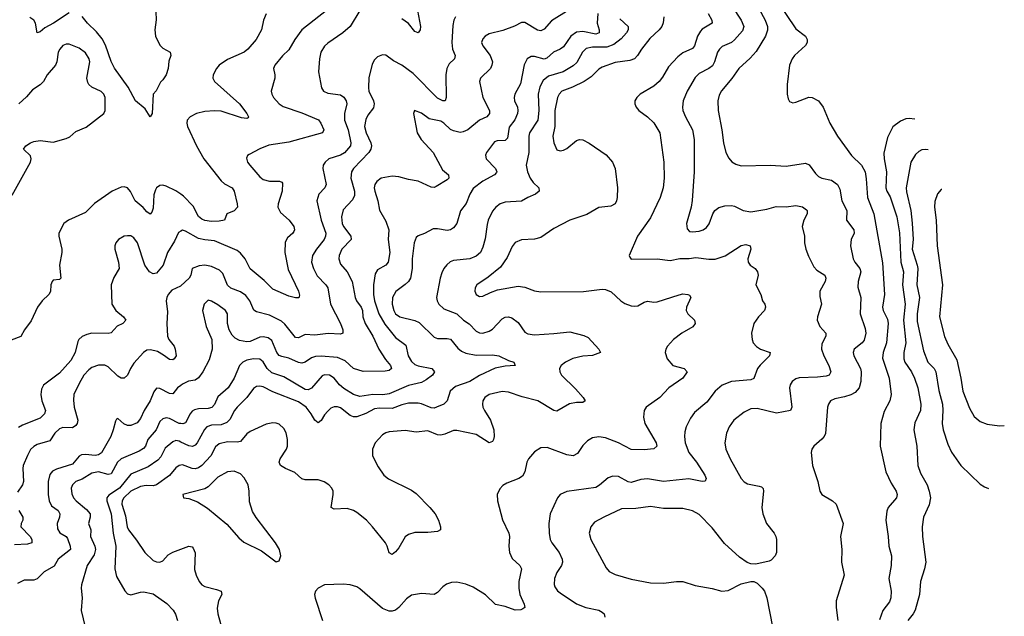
# Model space of a CAD drawing. Header units: inches. Extents: x 884691 to 1028259, y 526745 to 653629.
# Tile 220 of 241: x 1019003 to 1025100, y 621735 to 625432. Entities that reach past the tile are written whole.
import ezdxf

# ---------------------------------------------------------------- set-up
doc = ezdxf.new("R2010")
doc.units = ezdxf.units.IN
doc.header["$MEASUREMENT"] = 0
doc.layers.add('B0612', color=7, linetype='Continuous')
doc.layers.add('B0622', color=7, linetype='Continuous')

msp = doc.modelspace()

# ---------------------------------------------------------------- linework, layer by layer
at = {"layer": 'B0612', "color": 6}
for points, elevation in [([(1019843.8, 625530), (1019848.6, 625431.4), (1019839.6, 625370), (1019843.6, 625330), (1019870, 625274.7), (1019890, 625255.1), (1019935.3, 625230), (1019938.4, 625210), (1019925.4, 625174.6), (1019922.8, 625130), (1019910.4, 625089.6), (1019890, 625058.4), (1019874.9, 625045.1), (1019848.6, 624991.4), (1019829.3, 624970.7), (1019823.5, 624850), (1019810.7, 624829.3), (1019780.2, 624880.2), (1019720.6, 624930), (1019675, 625015), (1019590, 625132.5), (1019570, 625172.2), (1019534.4, 625274.4), (1019512.8, 625312.8), (1019477.7, 625357.7), (1019423.3, 625410), (1019390, 625452.3)], 1800), ([(1019310, 625473.8), (1019212.9, 625410), (1019158.8, 625381.2), (1019130, 625356.7), (1019110, 625351.1), (1019100.9, 625410), (1019089.8, 625429.8), (1019064.9, 625444.9)], 1800), ([(1018956.1, 624343.9), (1019068.8, 624550), (1019072.9, 624570), (1019069.4, 624589.4), (1019027, 624630), (1019040.4, 624650), (1019068.9, 624670), (1019090, 624677.5), (1019130, 624684), (1019210, 624673.3), (1019290, 624696.1), (1019313.3, 624706.8), (1019350, 624739.5), (1019414.7, 624765.3), (1019524.6, 624850), (1019531.4, 624870), (1019532.5, 624950), (1019523.7, 624970), (1019508, 624988), (1019450, 625013.8), (1019430.7, 625030), (1019423.9, 625043.9), (1019419.3, 625070), (1019436.3, 625170), (1019431.9, 625190), (1019410, 625227.4), (1019370, 625256.2), (1019310, 625279.8), (1019290, 625281.4), (1019270, 625272.6), (1019250.3, 625250), (1019241.4, 625230), (1019231.7, 625170), (1019224.1, 625150), (1019173.5, 625090), (1019149.4, 625050), (1019130, 625029.3), (1019081.8, 624998.2), (1019045.7, 624954.3), (1018998.1, 624910)], 1900), ([(1020000, 624350.7), (1019970, 624372.4), (1019910, 624401.2), (1019890, 624405.9), (1019870, 624403.9), (1019850.3, 624389.7), (1019842.8, 624377.2), (1019833.5, 624346.5), (1019830, 624264.2), (1019820.5, 624239.5), (1019810, 624228), (1019790, 624241.1), (1019767.3, 624267.3), (1019718.4, 624310), (1019688, 624368), (1019670, 624389.6), (1019650, 624395.4), (1019630, 624394.4), (1019575.6, 624370), (1019466.2, 624293.8), (1019410, 624238.3), (1019304.8, 624190), (1019276.1, 624170), (1019245.5, 624110), (1019244.8, 624090), (1019263.7, 624010), (1019264, 623990), (1019249.6, 623910), (1019257.6, 623830), (1019250, 623821.7), (1019210, 623817.3), (1019203.8, 623810), (1019196, 623790), (1019193, 623747), (1019182.2, 623730), (1019142.4, 623690), (1019113.7, 623650), (1019073.7, 623566.3), (1019033.4, 623510), (1019010, 623468.4), (1018950, 623445.3)], 1900), ([(1020000, 624122), (1019985.9, 624114.1), (1019960.8, 624059.2), (1019918.4, 623990), (1019891.6, 623910), (1019850, 623860.9), (1019830, 623856.3), (1019806.4, 623870), (1019777.5, 623910), (1019732.2, 624050), (1019710, 624080.7), (1019690, 624091.9), (1019670, 624093.6), (1019650, 624089.9), (1019614.4, 624070), (1019598.7, 624050), (1019592.2, 624030), (1019592, 624010), (1019614.7, 623930), (1019618.1, 623890), (1019586.2, 623833.8), (1019569.1, 623790), (1019572.2, 623670), (1019597.5, 623630), (1019644.6, 623590), (1019659.6, 623570), (1019641.2, 623550), (1019607.1, 623532.9), (1019568.1, 623491.9), (1019550, 623487.3), (1019450, 623489), (1019418.5, 623481.5), (1019390, 623467.9), (1019369.6, 623450.4), (1019362.7, 623437.3), (1019345.4, 623370), (1019319.4, 623320.6), (1019250, 623240.7), (1019150, 623166.7), (1019138, 623142), (1019133.4, 623110), (1019139.2, 623070), (1019162, 623010), (1019156.6, 622990), (1019130, 622963.8), (1019020.2, 622919.8), (1018995.7, 622904.3)], 2000), ([(1020000, 623782.4), (1019998.8, 623781.2), (1019944.6, 623755.5), (1019922.6, 623730), (1019912.9, 623710), (1019910.5, 623690), (1019917.6, 623622.4), (1019913.4, 623550), (1019918.7, 623470), (1019926.2, 623450), (1019958.5, 623410), (1019965.6, 623390), (1019970.8, 623350), (1019959.2, 623330), (1019950, 623323.7), (1019930, 623326.8), (1019893.9, 623353.9), (1019855.3, 623375.3), (1019812.7, 623387.3), (1019790, 623385.1), (1019770, 623370.5), (1019710, 623303.7), (1019688.3, 623270), (1019670, 623229.5), (1019650, 623210.3), (1019630, 623211), (1019610, 623223.1), (1019550, 623280.8), (1019530, 623292.3), (1019490, 623291.8), (1019450, 623277.3), (1019430, 623263.2), (1019400.7, 623230), (1019370, 623178.2), (1019337.5, 623110), (1019335.3, 623075.3), (1019340.1, 623030), (1019362, 622950), (1019358.3, 622930), (1019350, 622916.5), (1019330, 622902.7), (1019270, 622904), (1019250, 622897.6), (1019221.1, 622870), (1019190, 622821.6), (1019110, 622799.2), (1019090, 622787.8), (1019070, 622768.2), (1019050, 622732), (1019025.1, 622670), (1019022.3, 622650), (1019026.8, 622570), (1019020.3, 622550), (1018990, 622504.5)], 2100), ([(1020000, 623166.1), (1019979.5, 623150), (1019950, 623114.5), (1019930, 623115), (1019870, 623145.9), (1019850, 623147.9), (1019833.4, 623126.6), (1019811.3, 623070), (1019773.7, 623010), (1019750, 622960.1), (1019730, 622934.6), (1019690, 622917.2), (1019670, 622917.1), (1019648.4, 622928.5), (1019610, 622961.5), (1019602.7, 622957.3), (1019595, 622945), (1019582.2, 622890), (1019566, 622850), (1019510, 622748.4), (1019490, 622735.1), (1019470, 622732.5), (1019410, 622738), (1019384.4, 622735.6), (1019370, 622727.5), (1019330, 622677.8), (1019230, 622646.8), (1019206.5, 622633.5), (1019190, 622614.3), (1019178.4, 622570), (1019179.3, 622490), (1019184.8, 622450), (1019200, 622420), (1019240.9, 622390), (1019251.8, 622370), (1019249.4, 622350), (1019234.1, 622310), (1019237.3, 622277.3), (1019252.1, 622252.1), (1019289.9, 622229.9), (1019297.9, 622217.9), (1019316.2, 622170), (1019316.4, 622150), (1019241.4, 622090), (1019215.1, 622044.9), (1019153.2, 622010), (1019110, 621967.2), (1019090, 621959.8), (1019030, 621958.1), (1018990, 621938.2)], 2200), ([(1020000, 622929), (1019990, 622930.5), (1019930, 622961.7), (1019910, 622964.5), (1019890, 622959.6), (1019870, 622942.8), (1019847.1, 622890), (1019796.8, 622830), (1019781.4, 622790), (1019770, 622775.3), (1019742.1, 622757.9), (1019630, 622710), (1019608.2, 622690), (1019570, 622618.9), (1019550, 622614.4), (1019490, 622629.3), (1019450, 622622.6), (1019390, 622584.2), (1019350, 622570), (1019329.4, 622550), (1019320.9, 622530), (1019325.1, 622494.9), (1019336, 622470), (1019352.2, 622450), (1019416.6, 622396.6), (1019439.3, 622370), (1019439, 622350), (1019428.8, 622310), (1019444.1, 622270), (1019442, 622230), (1019467.8, 622170), (1019471.2, 622150), (1019463, 622117), (1019420.1, 622050), (1019385.1, 621930), (1019382.8, 621910), (1019388.7, 621850), (1019383.9, 621770), (1019407.1, 621667.1)], 2300), ([(1020000, 622815.1), (1019990, 622820), (1019970, 622823.9), (1019950, 622817), (1019903.3, 622776.8), (1019876.3, 622723.7), (1019857.8, 622702.2), (1019799, 622661), (1019690, 622615.3), (1019620.9, 622530), (1019554.4, 622485.6), (1019541.3, 622470), (1019542.3, 622450), (1019570, 622370), (1019582.5, 622250), (1019598.4, 622170), (1019591.8, 622030), (1019602.1, 621982.1), (1019653.7, 621893.7), (1019670, 621875), (1019690, 621868.2), (1019750, 621885.5), (1019770, 621886.1), (1019830, 621874), (1019913.6, 621813.6), (1019952.8, 621772.8), (1019967.6, 621747.6), (1019979.4, 621710)], 2400), ([(1020000, 622671.8), (1019990, 622670.1), (1019970, 622654.6), (1019930, 622607.9), (1019850, 622549), (1019830, 622542.9), (1019785.2, 622545.2), (1019750, 622538.5), (1019690, 622509.8), (1019648.2, 622470), (1019638, 622450), (1019635.9, 622430), (1019657.4, 622357.4), (1019668.5, 622290), (1019676.3, 622270), (1019726.8, 622206.8), (1019777.8, 622130), (1019830, 622081.6), (1019850, 622071.8), (1019870, 622069.8), (1019890, 622079.8), (1019923.1, 622116.9), (1019950, 622133.2), (1020000, 622151.6)], 2500), ([(1018997.8, 622390), (1019021.6, 622350), (1019021.3, 622330), (1019011.6, 622310), (1019008.7, 622290), (1019066.5, 622230), (1019078.5, 622210), (1019077.7, 622190), (1019050, 622181.9), (1018970, 622177.6)], 2100)]:
    msp.add_lwpolyline(points, dxfattribs=dict(at, elevation=elevation))
at = {"layer": 'B0622', "color": 6}
for points, elevation in [([(1021447.6, 625590), (1021485, 625390), (1021482.6, 625370), (1021470, 625350.3), (1021450, 625359.1), (1021410, 625408.5), (1021370, 625437.1)], 2100), ([(1023690, 625554.9), (1023810, 625375.8), (1023869.6, 625330), (1023879.9, 625310), (1023879.5, 625290), (1023868.3, 625271.7), (1023800.8, 625210), (1023786.1, 625190), (1023770, 625149.9), (1023756.5, 625030), (1023755.1, 624970), (1023761.1, 624941.1), (1023770, 624926), (1023790, 624916.8), (1023810, 624920.1), (1023890, 624951.4), (1023910.2, 624950), (1023950, 624929.3), (1023979.3, 624890), (1024019.9, 624790), (1024068.1, 624710), (1024153.3, 624590), (1024215.9, 624530), (1024237.7, 624490), (1024245, 624445), (1024252, 624330), (1024292.5, 624230), (1024345.9, 623925.9), (1024358.7, 623730), (1024346.1, 623650), (1024350, 623629.7), (1024376, 623576), (1024380.3, 623550), (1024370, 623430), (1024349.1, 623370), (1024345.6, 623334.4), (1024386.6, 623210), (1024398.8, 623110), (1024390.6, 623070), (1024356.3, 623003.7), (1024334.9, 622930), (1024331.7, 622790), (1024366.4, 622630), (1024399.1, 622559.1), (1024430.9, 622510), (1024437.2, 622490), (1024431.6, 622470), (1024381.7, 622410), (1024373.3, 622386.7), (1024365.6, 622330), (1024381.6, 622230), (1024385.8, 622170), (1024400.7, 622110), (1024398.8, 622050), (1024385, 621970), (1024400, 621890), (1024397.6, 621850), (1024390, 621825.2), (1024348.7, 621770), (1024327.6, 621712.4)], 3000), ([(1022405.9, 625494.1), (1022295.7, 625424.3), (1022250, 625374.2), (1022230, 625363.9), (1022210, 625366.8), (1022130, 625414.2), (1022110, 625414.1), (1022067.8, 625392.2), (1021995.2, 625364.8), (1021910, 625343.6), (1021884.9, 625330), (1021870, 625312.9), (1021863.1, 625290), (1021869.8, 625270), (1021916.8, 625210), (1021929.8, 625170), (1021927.3, 625150), (1021917.3, 625130), (1021857.1, 625070), (1021850.4, 625050), (1021871.6, 624950), (1021911.5, 624870), (1021912.7, 624850), (1021895, 624830), (1021850.4, 624809.6), (1021778.5, 624750), (1021750, 624736.7), (1021730, 624733.6), (1021690, 624743.1), (1021670, 624751.7), (1021630, 624790.5), (1021610, 624802.4), (1021538.1, 624818.1), (1021490, 624852.6), (1021447.6, 624870), (1021440.4, 624850), (1021463.3, 624730), (1021489.7, 624690), (1021563.3, 624610), (1021621.2, 624501.2), (1021658.8, 624470), (1021659.2, 624450), (1021650, 624439.1), (1021581.9, 624398.1), (1021570, 624392.8), (1021550, 624394.1), (1021470, 624431.7), (1021410, 624442.4), (1021350, 624459.3), (1021310, 624461.9), (1021240.8, 624450), (1021214.3, 624430), (1021201.6, 624410), (1021198.2, 624390), (1021201.4, 624370), (1021220.5, 624310), (1021231.6, 624251.6), (1021270, 624183.9), (1021288.7, 624130), (1021284.5, 624070), (1021295.3, 623990), (1021285.4, 623930), (1021269.5, 623910.5), (1021218.8, 623881.2), (1021203.7, 623856.3), (1021194, 623790), (1021192.9, 623730), (1021200, 623690), (1021226.5, 623610), (1021264.4, 623544.4), (1021330, 623463.4), (1021394.5, 623414.5), (1021408.7, 623350), (1021430, 623313.9), (1021450, 623295.6), (1021470, 623286.3), (1021555.1, 623270), (1021572.4, 623250), (1021559.6, 623230), (1021519.9, 623200.1), (1021490, 623184), (1021410, 623164.8), (1021290, 623114.6), (1021251.7, 623108.3), (1021190, 623109.3), (1021110, 623097.6), (1021070, 623110.5), (1021010, 623147.4), (1020982.8, 623170), (1020950, 623210.9), (1020920.7, 623230), (1020890, 623231.8), (1020875.5, 623224.5), (1020810, 623149.3), (1020790, 623138.7), (1020770, 623141.2), (1020638.9, 623218.9), (1020564.8, 623244.8), (1020535.3, 623270), (1020510, 623312.7), (1020490, 623328.3), (1020450, 623329.8), (1020410, 623322.1), (1020384.6, 623310), (1020364.7, 623290), (1020331.1, 623210), (1020293.3, 623150), (1020230, 623095.3), (1020210, 623047.9), (1020191.6, 623028.4), (1020170, 623023), (1020110, 623021.7), (1020084.7, 623015.3), (1020070, 623005.9), (1020057.3, 622990), (1020030, 622933), (1020013, 622927), (1020000, 622929)], 2300), ([(1023414.4, 625514.4), (1023470.5, 625430), (1023486.4, 625390), (1023477.9, 625362.1), (1023430, 625306.8), (1023410, 625291.6), (1023353, 625267), (1023336.8, 625250), (1023324.9, 625230), (1023305.8, 625170), (1023292.8, 625147.2), (1023270.7, 625129.3), (1023210, 625097.7), (1023185.4, 625074.7), (1023135.5, 624990), (1023111.1, 624930), (1023107, 624890), (1023109.8, 624870), (1023125, 624830), (1023169.1, 624750), (1023180, 624690), (1023179.6, 624490), (1023168, 624312), (1023161.4, 624270), (1023132, 624170), (1023135.3, 624135.3), (1023150, 624120.5), (1023170, 624117), (1023210, 624121.6), (1023235.2, 624130), (1023255.4, 624144.6), (1023272.8, 624167.2), (1023294.6, 624230), (1023306.7, 624250), (1023332.4, 624267.6), (1023370, 624278.4), (1023410, 624280.1), (1023430, 624275.7), (1023482.4, 624250), (1023530, 624241.9), (1023630, 624257.5), (1023686.5, 624273.5), (1023750, 624271.9), (1023810, 624281.4), (1023850, 624272.1), (1023874.3, 624254.3), (1023878.4, 624250), (1023879, 624230), (1023857.9, 624190), (1023848.8, 624150), (1023862.3, 624090), (1023863.6, 624050), (1023871.3, 624010), (1023886.9, 623966.9), (1023920.1, 623900.1), (1023940.2, 623880.2), (1023987.8, 623850), (1023995.7, 623830), (1023990, 623810), (1023958.8, 623750), (1023956.9, 623716.9), (1023968.6, 623670), (1023942.4, 623590), (1023940.9, 623570), (1023957.1, 623530), (1023995.5, 623490), (1023995.8, 623470), (1023970, 623422.9), (1023968, 623390), (1023982.8, 623350), (1024014.4, 623290), (1024025.9, 623250), (1024015.1, 623230), (1023997.3, 623222.7), (1023943.9, 623216.1), (1023830, 623212.9), (1023810, 623206.4), (1023786.8, 623190), (1023774.8, 623170), (1023770.9, 623150), (1023785.4, 623030), (1023776.9, 623010), (1023690, 622993), (1023570, 623023), (1023530, 623021.1), (1023490, 622999.7), (1023424.3, 622950), (1023396.6, 622910), (1023379.9, 622870), (1023369.3, 622810), (1023375.5, 622770), (1023401.6, 622710), (1023469.9, 622589.9), (1023490, 622567.6), (1023510, 622555.9), (1023581.7, 622541.7), (1023596.6, 622536.6), (1023606.8, 622526.8), (1023609.6, 622509.6), (1023599.6, 622410), (1023605.3, 622370), (1023628.5, 622310), (1023675.2, 622250), (1023686.2, 622230), (1023689.2, 622210), (1023689.5, 622130), (1023681.7, 622110), (1023657.2, 622082.8), (1023643.8, 622076.2), (1023561.1, 622058.9), (1023530, 622060.1), (1023508.3, 622068.3), (1023461.3, 622101.3), (1023366.6, 622186.6), (1023290, 622282.9), (1023210, 622365.3), (1023170, 622388), (1023110, 622402.2), (1022990, 622402.5), (1022910, 622414.6), (1022817.4, 622402.6), (1022730, 622400.6), (1022621, 622350), (1022562.5, 622317.5), (1022538.7, 622290), (1022530.3, 622250), (1022540.3, 622210), (1022634.6, 622034.6), (1022653.1, 622013.1), (1022690, 621993.9), (1022790, 621964.2), (1022910, 621942.4), (1022990, 621940.6), (1023070.7, 621950.7), (1023110, 621950.7), (1023185.1, 621925.1), (1023290, 621906.8), (1023350, 621890.7), (1023390, 621895.6), (1023470, 621935.7), (1023530, 621951.5), (1023550, 621950.2), (1023570, 621939.5), (1023599.8, 621910), (1023614.4, 621890), (1023630.1, 621850.1), (1023664, 621670)], 2800), ([(1023553.4, 625550), (1023620, 625430), (1023633.8, 625390), (1023633, 625367), (1023622.3, 625330), (1023564, 625236), (1023526, 625194), (1023455.5, 625130), (1023412.6, 625067.4), (1023348.4, 624991.6), (1023334.8, 624965.2), (1023326.5, 624930), (1023327.3, 624870), (1023351.3, 624750), (1023360.3, 624670), (1023376.2, 624610), (1023393.8, 624573.8), (1023412.3, 624552.3), (1023436.6, 624536.6), (1023470, 624526.1), (1023650, 624530.2), (1023750, 624523.5), (1023870, 624543.4), (1023892.3, 624532.3), (1023930, 624479.7), (1023950, 624460.8), (1023970, 624451.1), (1024030, 624436.8), (1024066.4, 624410), (1024080.9, 624380.9), (1024093.3, 624310), (1024124.4, 624250), (1024123.4, 624190), (1024168.9, 624130), (1024169.6, 624110), (1024152.4, 624070), (1024146.8, 624030), (1024164.4, 623950), (1024173.9, 623930), (1024204.7, 623890), (1024211, 623870), (1024196.1, 623810), (1024194, 623774), (1024211.4, 623710), (1024208.2, 623610), (1024238, 623518), (1024242, 623490), (1024233.2, 623446.8), (1024219.9, 623430), (1024170.4, 623390), (1024165.2, 623370), (1024169.2, 623350), (1024209, 623270), (1024213.1, 623250), (1024212.7, 623190), (1024201.3, 623150), (1024177.6, 623122.4), (1024150, 623107.2), (1024110, 623094.1), (1024050, 623083), (1024023.2, 623070), (1024010.9, 623050), (1024005.4, 623030), (1023992.3, 622867.7), (1023984.4, 622850), (1023970, 622833.4), (1023920.1, 622790), (1023908.8, 622770), (1023904.2, 622750), (1023912.7, 622670), (1023945.5, 622570), (1023956.9, 622510), (1023969.4, 622489.4), (1024035.5, 622450), (1024059.3, 622430), (1024103.1, 622310), (1024086.5, 622230), (1024093, 622150), (1024091.3, 622071.3), (1024108.3, 621990), (1024059.6, 621830), (1024058.7, 621790), (1024069.7, 621709.7)], 2900), ([(1020902.8, 625490), (1020750, 625369.5), (1020706.2, 625310), (1020670, 625245.2), (1020630, 625208.2), (1020581.7, 625150), (1020575.4, 625130), (1020582.9, 625090), (1020582.2, 625070), (1020560.8, 624990), (1020563.7, 624970), (1020573.6, 624950), (1020610, 624910.3), (1020634.9, 624894.9), (1020750, 624855.9), (1020852.2, 624812.2), (1020867.7, 624790), (1020885.1, 624750), (1020876.9, 624730), (1020670, 624673.9), (1020546.1, 624653.9), (1020490, 624632.2), (1020423.7, 624596.3), (1020413.5, 624590), (1020406.7, 624573.4), (1020413.4, 624550), (1020427.5, 624530), (1020490, 624458.4), (1020510, 624441.6), (1020550, 624430.6), (1020612.3, 624432.3), (1020626.2, 624426.2), (1020630, 624418.9), (1020627.8, 624370), (1020602.4, 624290), (1020602.1, 624270), (1020618.3, 624238.3), (1020670.6, 624190), (1020699.8, 624150), (1020703.8, 624130), (1020699.5, 624120.5), (1020693.8, 624110), (1020660.5, 624079.5), (1020647, 624053), (1020645, 623990), (1020664.5, 623884.5), (1020729.6, 623750), (1020734.6, 623725.4), (1020730.5, 623709.5), (1020710, 623707.9), (1020670, 623718.2), (1020570, 623762.6), (1020515.9, 623815.9), (1020429.2, 623889.2), (1020398.7, 623950), (1020370, 623985.3), (1020350, 624001), (1020210, 624062.2), (1020148.2, 624068.2), (1020110, 624077.2), (1020030, 624122), (1020010, 624127.5), (1020000, 624122)], 2000), ([(1021110, 625489.4), (1021049.8, 625390), (1021004.3, 625350), (1020910, 625286.9), (1020890, 625267.8), (1020867.8, 625230), (1020859.2, 625190), (1020852.2, 625110), (1020870.8, 625010.8), (1020884.4, 624990), (1020910, 624977.2), (1020990, 624966.4), (1021010, 624951.8), (1021024.3, 624930), (1021029.5, 624910), (1021015.1, 624850), (1021014.9, 624810), (1021035.8, 624750), (1021054.1, 624670), (1021050.4, 624649.6), (1021013.4, 624606.6), (1020990, 624593), (1020917.5, 624570), (1020893.6, 624550), (1020883, 624530), (1020880.4, 624510), (1020899.9, 624410), (1020891.3, 624390), (1020854.8, 624350), (1020842.4, 624310), (1020870.2, 624190), (1020897.8, 624110), (1020897.4, 624090), (1020888.6, 624070), (1020841.4, 624010), (1020816.4, 623970), (1020808.8, 623930), (1020821.1, 623890), (1020845.4, 623845.4), (1020898.1, 623790), (1020911, 623770), (1020926.7, 623670), (1020988.4, 623550), (1021003.9, 623510), (1021003.7, 623490), (1020990, 623483.9), (1020912.8, 623487.2), (1020830, 623478.2), (1020770, 623482), (1020730, 623460.1), (1020710, 623462.6), (1020644.7, 623544.7), (1020623.6, 623563.5), (1020550, 623602), (1020470, 623621.3), (1020452.2, 623632.2), (1020428.6, 623690), (1020403.5, 623723.5), (1020370, 623746.5), (1020310, 623768.2), (1020290, 623786.1), (1020260.1, 623860.1), (1020240.6, 623880.6), (1020190, 623903), (1020150, 623911.2), (1020113.9, 623906.1), (1020069.8, 623890.2), (1020062.1, 623850), (1020052.7, 623830), (1020000, 623782.4)], 2100), ([(1022583, 625470), (1022578.7, 625410), (1022590.6, 625370), (1022591.1, 625350), (1022570, 625343.4), (1022490, 625359.4), (1022450, 625353.8), (1022415.4, 625330), (1022370, 625264.8), (1022350, 625249.2), (1022308.2, 625230), (1022266.8, 625193.2), (1022250, 625186.9), (1022190, 625204), (1022170, 625204.2), (1022144.8, 625190), (1022127.1, 625152.9), (1022104.6, 625035.4), (1022068.6, 624970), (1022063.9, 624950), (1022067.6, 624930), (1022084.7, 624890), (1022087.7, 624870), (1022084.6, 624850), (1022068.1, 624811.9), (1022034, 624766), (1022022.6, 624697.4), (1022010, 624682.9), (1021959.1, 624680.9), (1021943.9, 624676.1), (1021893.1, 624610), (1021887.6, 624592.4), (1021892.2, 624570), (1021949.4, 624510), (1021957, 624490), (1021955, 624485), (1021942.9, 624470), (1021870, 624432.4), (1021810, 624385.5), (1021790.3, 624350), (1021767.9, 624292.1), (1021732.1, 624247.9), (1021710.3, 624170), (1021690, 624143), (1021670, 624129.7), (1021650, 624125.5), (1021590, 624136.7), (1021563.6, 624136.4), (1021510, 624107.1), (1021470, 624093.4), (1021458.2, 624081.8), (1021446.1, 624050), (1021433.6, 623950), (1021433.3, 623890), (1021422.3, 623830), (1021410, 623810), (1021390, 623791.1), (1021331.5, 623748.5), (1021311.9, 623710), (1021308.9, 623670), (1021319.7, 623630), (1021330, 623609.8), (1021357, 623590), (1021450, 623567.1), (1021475.6, 623555.6), (1021570, 623463.9), (1021590, 623455.6), (1021650, 623457.3), (1021670, 623451.6), (1021715.7, 623395.7), (1021738.2, 623378.2), (1021765.2, 623365.2), (1021830, 623353.3), (1021930, 623355.1), (1021969.7, 623349.7), (1022030, 623320.1), (1022062.2, 623310), (1022070.2, 623290), (1022010, 623285.4), (1021947.7, 623272.3), (1021850, 623227.4), (1021790, 623189.7), (1021701.9, 623158.1), (1021667.5, 623130), (1021649.6, 623070.4), (1021640.5, 623059.5), (1021629.3, 623050), (1021584.8, 623030), (1021570, 623025.8), (1021550, 623027.3), (1021491.3, 623051.3), (1021470, 623055.1), (1021410, 623055.2), (1021370, 623046.2), (1021310, 623022.1), (1021230, 623024.9), (1021199.4, 623020.6), (1021147.2, 622992.8), (1021090, 622970.1), (1021070, 622971.1), (1021050, 622980.1), (1020990, 623026.1), (1020970, 623034), (1020950, 623034.1), (1020930, 623024.7), (1020910, 623006.4), (1020890, 622983.9), (1020870, 622947.8), (1020850, 622934.9), (1020830, 622949.9), (1020807.8, 622990), (1020776.8, 623030), (1020730, 623065), (1020570, 623126.6), (1020510, 623156), (1020490, 623161.1), (1020470, 623160), (1020450, 623146.1), (1020409.3, 623090), (1020349.3, 623030), (1020332.9, 623010), (1020304.7, 622955.3), (1020284.4, 622935.6), (1020250, 622920.8), (1020190, 622918.8), (1020162.4, 622910), (1020147.1, 622892.9), (1020102.6, 622810), (1020090, 622796.3), (1020071.9, 622788.1), (1020050, 622790.5), (1020000, 622815.1)], 2400), ([(1020530, 625467.4), (1020513, 625430), (1020501, 625370), (1020467.6, 625310), (1020415.9, 625250), (1020391.8, 625230), (1020290, 625186.3), (1020238.6, 625150), (1020220.4, 625130), (1020199.8, 625090), (1020198.1, 625070), (1020209.4, 625050), (1020363.6, 624910), (1020409.7, 624850), (1020420.1, 624830), (1020417, 624823), (1020410, 624819.5), (1020375.3, 624824.7), (1020250, 624865.5), (1020210, 624868), (1020150, 624863.9), (1020097.8, 624850), (1020058.5, 624830), (1020040.6, 624810), (1020037.2, 624790), (1020042.4, 624770), (1020097.9, 624650), (1020143.7, 624570), (1020250, 624432.8), (1020270, 624415.7), (1020317.4, 624390), (1020331.7, 624370), (1020350.1, 624290.1), (1020350.5, 624270), (1020330, 624248.1), (1020285.2, 624230), (1020270.2, 624190), (1020237.1, 624182.9), (1020190, 624182), (1020150, 624187.1), (1020130, 624196.3), (1020110, 624213.2), (1020076.3, 624276.3), (1020017.8, 624337.8), (1020000, 624350.7)], 1900), ([(1021702.2, 625450), (1021691.2, 625428.8), (1021684, 625396), (1021678.2, 625290), (1021683.3, 625250), (1021699.3, 625210), (1021694.8, 625190), (1021661.7, 625158.3), (1021647.5, 625130), (1021642.6, 625090), (1021643.2, 624950), (1021636.8, 624930), (1021623.4, 624930), (1021590, 624946.2), (1021438.8, 625098.8), (1021370, 625150.8), (1021318.1, 625178.1), (1021270, 625211.6), (1021250, 625213.3), (1021218.9, 625201.1), (1021198.6, 625181.4), (1021185.1, 625154.9), (1021165.7, 625074.3), (1021162.2, 625010), (1021165.1, 624990), (1021194.3, 624930), (1021198.6, 624910), (1021193.2, 624886.8), (1021159.3, 624840.7), (1021145.7, 624814.3), (1021137.5, 624770), (1021148.5, 624730), (1021177.1, 624670), (1021181.2, 624650), (1021177.3, 624630), (1021164.3, 624610), (1021069.6, 624510), (1021057.3, 624490), (1021053.7, 624450), (1021076.3, 624370), (1021076.4, 624343.6), (1021064.6, 624315.4), (1021006.8, 624253.2), (1020996.5, 624210), (1021000.5, 624170), (1021008.2, 624150), (1021054.1, 624090), (1021056, 624070), (1020996.7, 624010), (1020980.4, 623970), (1020979.3, 623950), (1020990, 623917.8), (1021030.5, 623870), (1021061.4, 623810), (1021080.7, 623710), (1021089.2, 623690), (1021118.3, 623650), (1021125.3, 623630), (1021127.6, 623590), (1021141.3, 623550), (1021189.5, 623470), (1021227, 623390), (1021267.4, 623327.4), (1021299.6, 623290), (1021305.1, 623270), (1021290, 623258.7), (1021265.9, 623254.1), (1021130, 623252.6), (1021070, 623269.8), (1021017.3, 623317.3), (1020970, 623339.5), (1020870, 623346.5), (1020835.2, 623344.8), (1020810, 623336.7), (1020770, 623309.4), (1020750, 623303.3), (1020730, 623306.9), (1020670, 623334.3), (1020625.2, 623345.2), (1020610, 623351.7), (1020594.6, 623370), (1020563.4, 623443.4), (1020541.3, 623461.3), (1020510, 623467.1), (1020490, 623464.9), (1020430, 623438.9), (1020410, 623436), (1020364.5, 623444.5), (1020338, 623458), (1020318.1, 623478.1), (1020299.3, 623510), (1020290, 623550), (1020288.7, 623610), (1020278.1, 623630), (1020230, 623665.3), (1020190, 623688.4), (1020170, 623693.5), (1020144.4, 623670), (1020135.5, 623630), (1020156.4, 623530), (1020192.2, 623450), (1020195.4, 623390), (1020175.7, 623324.3), (1020136.5, 623250), (1020110, 623213.7), (1020090, 623198.8), (1020048, 623192), (1020010, 623174), (1020000, 623166.1)], 2200), ([(1022718.4, 625438.4), (1022769.8, 625390), (1022771.3, 625370), (1022760.1, 625350), (1022726.8, 625313.2), (1022682.6, 625277.4), (1022637.9, 625262.1), (1022550, 625262.6), (1022510, 625252.6), (1022487.6, 625230), (1022452.8, 625167.2), (1022430, 625145.3), (1022368.6, 625110), (1022277, 625083), (1022244.3, 625055.7), (1022223.9, 625016.1), (1022213.3, 624970), (1022218.1, 624870), (1022212.3, 624810), (1022159.5, 624730), (1022155.7, 624710), (1022154.8, 624610), (1022138.5, 624530), (1022147.6, 624490), (1022163.3, 624450), (1022182.9, 624422.9), (1022217.3, 624390), (1022219.5, 624370), (1022197.6, 624350), (1022149.4, 624330.6), (1022110, 624308.4), (1022010, 624302.3), (1021977.6, 624290), (1021951.2, 624270), (1021930, 624245), (1021904.7, 624190), (1021896.9, 624163.1), (1021885.4, 624074.6), (1021870, 624021.9), (1021855.5, 623990), (1021830, 623967), (1021790, 623950.8), (1021690, 623939.5), (1021668.7, 623931.4), (1021646.9, 623913.1), (1021629.5, 623890), (1021616.5, 623863.5), (1021607.3, 623830), (1021584.8, 623710), (1021587.8, 623690), (1021597.9, 623670), (1021630, 623640.6), (1021710, 623608.7), (1021751.1, 623571.1), (1021786.4, 623546.4), (1021830, 623501.2), (1021850, 623491.2), (1021870, 623489.9), (1021910, 623501.6), (1021930, 623514.2), (1021990, 623578), (1022010, 623588.7), (1022030, 623590.9), (1022050, 623585.4), (1022090, 623556.7), (1022130, 623496.5), (1022150, 623484.5), (1022190, 623480), (1022310, 623486.9), (1022410, 623498.6), (1022495.9, 623475.9), (1022522.6, 623462.6), (1022589.2, 623390), (1022599.7, 623370), (1022550, 623350.4), (1022490, 623346.7), (1022427.7, 623332.3), (1022383.2, 623310), (1022355, 623290), (1022345.1, 623270), (1022347.5, 623250), (1022358.7, 623230), (1022444.5, 623144.5), (1022492.7, 623090), (1022503.8, 623070), (1022490, 623060.2), (1022450, 623059.9), (1022407.3, 623052.7), (1022330, 623006.9), (1022310, 623010.7), (1022210.6, 623070.6), (1022114.1, 623094.1), (1022030, 623124.5), (1021990, 623127.9), (1021910, 623110.3), (1021883.2, 623090), (1021871.8, 623070), (1021867.9, 623050), (1021871.3, 623030), (1021881.3, 623010), (1021919, 622950), (1021939.4, 622890), (1021941.7, 622850), (1021936.9, 622830), (1021930, 622818), (1021910, 622810.8), (1021830, 622860.8), (1021710, 622886.4), (1021690, 622887.4), (1021636.2, 622863.8), (1021610, 622858.2), (1021590, 622860), (1021530, 622884.6), (1021457, 622877), (1021390, 622886.7), (1021290, 622877.8), (1021270, 622872.8), (1021250, 622860.1), (1021203.1, 622810), (1021186.6, 622770), (1021188.1, 622730), (1021221.7, 622661.7), (1021258.5, 622610), (1021285.9, 622585.9), (1021430, 622517.4), (1021456.9, 622496.9), (1021542.3, 622410), (1021575.3, 622370), (1021596.8, 622330), (1021607.8, 622290), (1021607.6, 622270), (1021590, 622260.2), (1021530, 622253.4), (1021450, 622254.6), (1021410, 622242.5), (1021390, 622227.2), (1021350, 622160.2), (1021330, 622133.6), (1021310, 622118.2), (1021290, 622128.7), (1021278.8, 622170), (1021268.5, 622190), (1021187.9, 622290), (1021149.9, 622330), (1021090, 622378.7), (1021070, 622391.7), (1021030, 622404), (1020950, 622399.9), (1020930.8, 622410), (1020943.7, 622490), (1020942.9, 622510), (1020936.1, 622530), (1020917.9, 622550), (1020888.2, 622568.2), (1020850, 622580.8), (1020770, 622581.2), (1020750, 622587.1), (1020707.1, 622627.1), (1020647.7, 622650), (1020617, 622670), (1020610.3, 622690), (1020615.8, 622710), (1020654, 622770), (1020661.1, 622790), (1020661.4, 622830), (1020652.8, 622872.8), (1020639, 622899), (1020610, 622925), (1020590, 622932.8), (1020570, 622934.7), (1020530, 622926.1), (1020430, 622881), (1020410, 622865.9), (1020370, 622817.6), (1020350, 622813.4), (1020290, 622817.1), (1020237, 622803), (1020215.3, 622784.7), (1020186.5, 622730), (1020130, 622669.8), (1020110, 622655.4), (1020090, 622649.5), (1020070, 622650.1), (1020010, 622673.4), (1020000, 622671.8)], 2500), ([(1022992.3, 625450), (1022987.7, 625412.3), (1022978.4, 625390), (1022962.8, 625370), (1022905.2, 625314.8), (1022852.5, 625250), (1022829.1, 625210), (1022810.8, 625189.2), (1022781.4, 625178.6), (1022690, 625166.2), (1022610, 625137.1), (1022590, 625125.1), (1022541.2, 625078.8), (1022497.9, 625050), (1022425.2, 625014.8), (1022359.1, 624990), (1022342.8, 624970), (1022334.2, 624950), (1022316.7, 624870), (1022316.8, 624770), (1022305, 624710), (1022310.7, 624670), (1022330, 624626.5), (1022350, 624619.1), (1022370, 624623.4), (1022390, 624633.7), (1022450, 624683.3), (1022470, 624689.7), (1022490, 624687.3), (1022530, 624667.3), (1022633.9, 624593.9), (1022673.5, 624550), (1022690.1, 624510), (1022704.6, 624390), (1022702.7, 624330), (1022699.2, 624310), (1022690, 624291.5), (1022662.5, 624277.5), (1022590, 624268.7), (1022514.7, 624225.3), (1022408.7, 624190), (1022310, 624137.9), (1022230, 624083.4), (1022190, 624071.7), (1022110, 624067.5), (1022070, 624052.1), (1022052.4, 624027.6), (1022022, 623958), (1021980.7, 623899.3), (1021904.1, 623835.9), (1021833.8, 623790), (1021822.3, 623770), (1021820.9, 623750), (1021828.7, 623730), (1021850, 623717.1), (1021870, 623718.3), (1021917.4, 623742.6), (1021961.6, 623758.4), (1022090, 623780.2), (1022130, 623774.7), (1022190, 623752.9), (1022230, 623744.8), (1022493.2, 623746.8), (1022610, 623763.1), (1022630, 623760), (1022664.7, 623744.7), (1022725.3, 623690), (1022750, 623673.8), (1022790, 623658.9), (1022810, 623656.2), (1022830, 623658.5), (1022870, 623682.2), (1022890, 623687.1), (1022930, 623682.5), (1022950, 623684.7), (1023087.5, 623727.5), (1023110, 623732.4), (1023140.9, 623730), (1023150, 623724.8), (1023158.9, 623710), (1023131.6, 623650), (1023131, 623630), (1023141.2, 623610), (1023181.3, 623570), (1023185, 623550), (1023171.4, 623528.6), (1023102.4, 623490), (1023052.3, 623450), (1023014.2, 623410), (1023003.4, 623390), (1023000.8, 623370), (1023012.8, 623330), (1023048, 623290), (1023117.1, 623270), (1023136.7, 623250), (1023108.9, 623210), (1023023.6, 623150), (1022966.4, 623090), (1022883.2, 623030), (1022870, 623010), (1022866.3, 622970), (1022874.7, 622930), (1022945, 622810), (1022949.1, 622790), (1022930, 622773), (1022870, 622767.1), (1022790, 622769), (1022710, 622810.6), (1022630, 622840.1), (1022590, 622848), (1022550, 622840.5), (1022518.5, 622821.5), (1022490, 622793.8), (1022456.1, 622743.9), (1022430, 622728.7), (1022390, 622734.7), (1022270, 622780.5), (1022230, 622779), (1022190, 622754.7), (1022152.8, 622710), (1022143.7, 622690), (1022130.5, 622630), (1022115.7, 622604.3), (1022093.3, 622590), (1022019.6, 622560.4), (1021995.2, 622544.8), (1021975.4, 622524.7), (1021960.4, 622490), (1021960.6, 622450), (1021992.6, 622332.6), (1022032.3, 622250), (1022036.6, 622230), (1022031.7, 622170), (1022035, 622130), (1022052.8, 622092.8), (1022099.4, 622050), (1022110, 622030), (1022094.2, 621950), (1022093.1, 621910), (1022100.5, 621870), (1022127.2, 621810), (1022130.1, 621790), (1022119.3, 621780.7), (1022105.3, 621774.7), (1022070, 621773.7), (1022010, 621795.1), (1021950, 621807.2), (1021887.6, 621867.6), (1021810, 621916.2), (1021765.6, 621934.4), (1021710, 621947.4), (1021676.1, 621943.9), (1021646.7, 621933.3), (1021623, 621917), (1021590, 621882.6), (1021570, 621870.9), (1021490, 621877), (1021430, 621866.4), (1021397.1, 621842.9), (1021350, 621788.7), (1021330, 621773.9), (1021310, 621767.5), (1021290, 621767.5), (1021250, 621783.4), (1021110, 621905.9), (1021090, 621918.1), (1021050, 621931.1), (1021006.2, 621933.8), (1020890, 621929.1), (1020850.1, 621909.9), (1020833.6, 621890), (1020829.3, 621870.7), (1020832.3, 621847.7), (1020877.7, 621710)], 2600), ([(1023265.6, 625470), (1023288.2, 625430), (1023290, 625410), (1023230, 625372.8), (1023218.8, 625361.2), (1023200.3, 625330), (1023182.5, 625270), (1023170, 625253.3), (1023110, 625226), (1023078.5, 625201.5), (1023020.2, 625139.8), (1022983.3, 625076.7), (1022962.3, 625050), (1022930, 625021.2), (1022844.1, 624970), (1022823.5, 624950), (1022812.4, 624930), (1022811.2, 624910), (1022819.8, 624890), (1022836.9, 624870), (1022890, 624830.4), (1022930, 624792.5), (1022966.5, 624730), (1022992.7, 624550), (1022993.1, 624450), (1022987.3, 624390), (1022970, 624330), (1022910, 624203.5), (1022829.2, 624090), (1022777.8, 623970), (1022780.6, 623960.6), (1022790, 623948.7), (1022950, 623950.7), (1023030, 623938.9), (1023090, 623952.8), (1023147.6, 623952.4), (1023190, 623957.8), (1023270, 623948.6), (1023310, 623948.9), (1023372, 623968), (1023470, 624033.1), (1023498.5, 624038.5), (1023526.7, 624030), (1023530.3, 624010), (1023512.4, 623950), (1023513.2, 623930), (1023527.2, 623910), (1023558.1, 623890), (1023572.3, 623870), (1023574.9, 623850), (1023560.7, 623790), (1023592.5, 623730), (1023603.3, 623690), (1023617.4, 623670), (1023621.3, 623650), (1023615.1, 623630), (1023577.8, 623590), (1023548.8, 623550), (1023534.2, 623490), (1023538.3, 623450), (1023545.3, 623430), (1023566.4, 623406.4), (1023591.2, 623391.2), (1023650.3, 623370.3), (1023646.8, 623350), (1023588.2, 623291.8), (1023571.9, 623270), (1023550, 623208.2), (1023530, 623200.2), (1023410, 623189.1), (1023353.5, 623166.5), (1023310.5, 623129.5), (1023257.8, 623062.2), (1023182.3, 622997.7), (1023156.3, 622963.7), (1023131, 622910), (1023121.9, 622878.1), (1023118.7, 622850), (1023123.3, 622810), (1023146.6, 622750), (1023194.6, 622690), (1023246.1, 622610), (1023253.2, 622590), (1023248.4, 622571.6), (1023230, 622569.5), (1023146.9, 622586.9), (1022990, 622571.3), (1022890, 622587.1), (1022850, 622582.3), (1022790, 622563.8), (1022770, 622568), (1022710, 622600.6), (1022675.8, 622604.2), (1022646.9, 622593.1), (1022593.1, 622546.9), (1022570, 622534.1), (1022390, 622508.8), (1022350, 622490.7), (1022332.9, 622470), (1022288.4, 622370), (1022279.9, 622310), (1022281.5, 622250), (1022288.6, 622210), (1022297.8, 622190), (1022342.5, 622130), (1022362.9, 622090), (1022364.1, 622070), (1022357.6, 622050), (1022330, 622005.9), (1022314.9, 621970), (1022312.5, 621932.5), (1022317.3, 621917.3), (1022333.7, 621893.7), (1022350, 621879.5), (1022450, 621813.1), (1022509.4, 621790), (1022590, 621773.3), (1022610, 621761), (1022621.6, 621750), (1022625.9, 621730)], 2700), ([(1024546.9, 624815.1), (1024510, 624819.2), (1024490, 624816.9), (1024456.7, 624803.3), (1024410.8, 624769.2), (1024377, 624703), (1024354.6, 624605.4), (1024355.3, 624570), (1024369.7, 624490), (1024365.6, 624390), (1024372, 624370), (1024393.4, 624333.4), (1024433.6, 624210), (1024452.1, 624112.1), (1024458.5, 623930), (1024475.9, 623870), (1024469.2, 623790), (1024485.9, 623670), (1024475.1, 623570), (1024491.2, 623430), (1024478.6, 623370), (1024478, 623330), (1024484.2, 623310), (1024524.5, 623250), (1024543.6, 623210), (1024564.7, 623150), (1024583.6, 623050), (1024581, 623010), (1024545.7, 622934.3), (1024540.3, 622890), (1024557.5, 622790), (1024565.6, 622670), (1024581.4, 622621.4), (1024621.9, 622550), (1024635.8, 622510), (1024642.8, 622470), (1024635.2, 622424.8), (1024600.5, 622350), (1024591, 622290), (1024593, 622230), (1024613.2, 622070), (1024606.7, 622030), (1024581.7, 621950), (1024574.3, 621870), (1024547.8, 621772.2), (1024535.8, 621750), (1024502.4, 621710)], 3100), ([(1024610, 624627.8), (1024590, 624624.8), (1024570, 624614.8), (1024550, 624597.5), (1024521.6, 624550), (1024492.5, 624390), (1024494, 624366), (1024521.7, 624250), (1024530.4, 624170.4), (1024535.4, 624070), (1024530.2, 624010), (1024561.4, 623910), (1024563.7, 623890), (1024558.2, 623790), (1024575.2, 623710), (1024560.2, 623610), (1024561.2, 623561.2), (1024600, 623380), (1024626.4, 623310), (1024665.6, 623270), (1024676, 623250), (1024694.7, 623134.7), (1024716.9, 623050), (1024720, 623010), (1024716.3, 622930), (1024720.6, 622890), (1024750, 622801.2), (1024772.6, 622752.6), (1024830, 622668.6), (1024950, 622553.6), (1024976.7, 622536.7), (1025001.3, 622527.3)], 3200), ([(1024629.2, 624624.9), (1024610, 624627.8)], 3200), ([(1024710, 624380.2), (1024686.8, 624353.2), (1024670, 624304.7), (1024667, 624270), (1024678.9, 624190), (1024683.8, 624030), (1024716.6, 623790), (1024697.9, 623590), (1024729.1, 623469.1), (1024750, 623421.7), (1024805.2, 623325.2), (1024830.8, 623210), (1024842.5, 623130), (1024884.2, 623024.2), (1024912.9, 622972.9), (1024950, 622941.3), (1024994, 622926), (1025070, 622915.3), (1025100.2, 622916.7)], 3300), ([(1024713.1, 624379), (1024710, 624380.2)], 3300), ([(1020000, 622151.6), (1020050, 622170.1), (1020070, 622166.5), (1020077.7, 622157.7), (1020089.3, 622129.3), (1020085.3, 622025.3), (1020095.6, 621990), (1020114.8, 621950), (1020130.3, 621930.3), (1020150, 621919.9), (1020221.9, 621901.9), (1020250.7, 621890), (1020254.2, 621870), (1020233.7, 621830), (1020225.2, 621785.2), (1020229.6, 621749.6), (1020262.7, 621630)], 2500)]:
    msp.add_lwpolyline(points, dxfattribs=dict(at, elevation=elevation))
at = {"layer": 'B0622', "color": 6, "elevation": 2600}
msp.add_lwpolyline([(1020330, 622634.2), (1020290, 622629.4), (1020230, 622597.1), (1020170, 622537.2), (1020150, 622524.3), (1020012.2, 622490), (1020016.3, 622470), (1020050, 622464.7), (1020103.8, 622443.8), (1020165.2, 622405.2), (1020286.4, 622306.4), (1020360.3, 622220.3), (1020390, 622195.1), (1020500.4, 622140.4), (1020590, 622073.6), (1020610, 622078), (1020620.6, 622110), (1020611.8, 622150), (1020587.5, 622190), (1020466.9, 622346.9), (1020443.8, 622383.8), (1020425.3, 622445.3), (1020424.1, 622510), (1020417.6, 622550), (1020393.3, 622593.4), (1020370, 622618.8)], close=True, dxfattribs=at)

doc.saveas('drawing.dxf')
